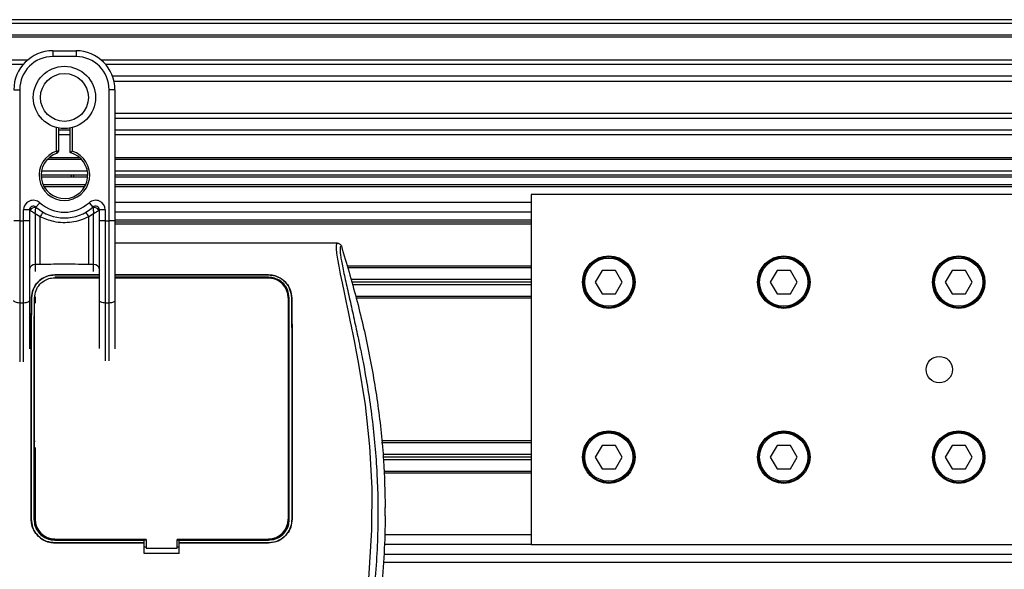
# Model space of a CAD drawing. Header units: millimetres. Extents: x 0 to 420, y 0 to 297.
# Tile 42 of 62: x 193 to 209, y 238 to 247. Entities that reach past the tile are written whole.
import ezdxf

# ---------------------------------------------------------------- set-up
doc = ezdxf.new("R2010")
doc.units = ezdxf.units.MM

msp = doc.modelspace()

# ---------------------------------------------------------------- linework, layer by layer
at = {"color": 7, "linetype": 'Continuous', "lineweight": 25}
for p, q in [((217.29258, 246.59524), (59.95476, 246.59524)), ((217.29258, 246.53231), (59.95476, 246.53231)), ((217.29258, 246.3435), (59.95476, 246.3435)), ((217.29258, 246.31141), (59.95476, 246.31141)), ((193.5031, 246.09176), (193.5031, 245.99736)), ((193.5031, 246.09176), (193.88071, 246.09176)), ((193.88071, 246.09176), (193.88071, 245.99736)), ((193.09406, 245.94071), (111.6874, 245.94071)), ((193.88071, 245.99736), (193.5031, 245.99736)), ((217.29258, 245.94071), (194.28976, 245.94071)), ((193.02161, 245.86769), (111.75985, 245.86769)), ((217.29258, 245.86769), (194.3622, 245.86769)), ((217.29258, 245.6796), (194.4714, 245.6796)), ((217.29258, 245.59457), (194.49603, 245.59457)), ((192.87375, 245.46241), (192.96815, 245.46241)), ((192.96815, 245.46241), (192.96815, 243.33922)), ((194.41566, 243.33922), (194.41566, 245.46241)), ((194.51006, 245.46241), (194.41566, 245.46241)), ((194.51006, 245.46241), (194.51006, 244.90704)), ((217.29258, 245.07851), (194.51006, 245.07851)), ((217.29258, 244.99348), (194.51006, 244.99348)), ((193.56604, 244.46707), (193.56604, 244.84867)), ((193.5975, 244.84162), (193.5975, 244.46707)), ((193.78631, 244.80539), (193.5975, 244.80539)), ((193.78631, 244.44346), (193.78631, 244.84162)), ((193.81778, 244.84867), (193.81778, 244.46707)), ((194.51006, 244.90704), (194.51006, 244.50734)), ((217.29258, 244.80539), (194.51006, 244.80539)), ((193.78631, 244.73237), (193.5975, 244.73237)), ((217.29258, 244.73237), (194.51006, 244.73237)), ((193.57572, 244.43713), (193.56604, 244.46707)), ((193.5975, 244.46707), (193.56604, 244.46707)), ((194.51006, 244.50734), (194.51006, 243.33922)), ((193.97336, 244.32958), (193.41045, 244.32958)), ((193.94096, 244.36168), (193.44286, 244.36168)), ((216.24388, 244.36168), (194.51006, 244.36168)), ((216.14412, 244.32958), (194.51006, 244.32958)), ((194.06952, 244.07784), (193.3143, 244.07784)), ((194.0682, 244.04637), (193.31561, 244.04637)), ((194.06424, 244.14077), (193.31958, 244.14077)), ((193.8052, 244.04637), (193.80651, 244.07784)), ((193.83798, 244.07784), (193.83677, 244.04637)), ((215.69051, 244.14077), (194.51006, 244.14077)), ((215.57018, 244.07784), (194.51006, 244.07784)), ((215.5139, 244.04637), (194.51006, 244.04637)), ((194.03518, 243.9205), (193.34864, 243.9205)), ((194.01893, 243.88903), (193.36489, 243.88903)), ((215.30962, 243.9205), (194.51006, 243.9205)), ((212.88712, 243.88903), (194.51006, 243.88903)), ((201.24412, 243.76316), (201.24412, 238.099)), ((215.09075, 243.76316), (201.24412, 243.76316)), ((193.03109, 243.33922), (193.03109, 243.51493)), ((193.12549, 243.51493), (193.03109, 243.51493)), ((193.12549, 243.51493), (193.12549, 243.33922)), ((193.13454, 243.50835), (193.12549, 243.50835)), ((193.23038, 243.56184), (193.29332, 243.6322)), ((194.0905, 243.6322), (194.15343, 243.56184)), ((194.25832, 243.50835), (194.24927, 243.50835)), ((194.35273, 243.51493), (194.25832, 243.51493)), ((194.25832, 243.33922), (194.25832, 243.51493)), ((194.35273, 243.51493), (194.35273, 243.33922)), ((201.24412, 243.63729), (194.51006, 243.63729)), ((193.29828, 243.40576), (193.21989, 243.45334)), ((193.21989, 243.45334), (193.21989, 242.63194)), ((193.29828, 242.63194), (193.29828, 243.40576)), ((194.16392, 243.45334), (194.08553, 243.40576)), ((194.08553, 242.63194), (194.08553, 243.40576)), ((194.16392, 242.63194), (194.16392, 243.45334)), ((201.24412, 243.47995), (194.51006, 243.47995)), ((201.24412, 243.34779), (194.51006, 243.34779)), ((192.96815, 243.33922), (192.87375, 243.33922)), ((192.96815, 243.33922), (193.03109, 243.33922)), ((192.96815, 243.33922), (192.96815, 242.00935)), ((193.03109, 242.00935), (193.03109, 243.33922)), ((193.12549, 243.33922), (193.03109, 243.33922)), ((193.12549, 243.33922), (193.12549, 242.04924)), ((194.25832, 242.04924), (194.25832, 243.33922)), ((194.35273, 243.33922), (194.25832, 243.33922)), ((194.35273, 243.33922), (194.35273, 242.00935)), ((194.35273, 243.33922), (194.41566, 243.33922)), ((194.41566, 242.00935), (194.41566, 243.33922)), ((194.51006, 243.33922), (194.41566, 243.33922)), ((194.51006, 243.33922), (194.51006, 242.04924)), ((201.24412, 243.31632), (194.51006, 243.31632)), ((201.24412, 243.28486), (194.51006, 243.28486)), ((198.11376, 242.97647), (194.51006, 242.97647)), ((193.29828, 242.63194), (193.21989, 242.63194)), ((193.21989, 242.63194), (193.21989, 242.52152)), ((194.16392, 242.63194), (194.08553, 242.63194)), ((194.16392, 242.52152), (194.16392, 242.63194)), ((201.24412, 242.6083), (198.26677, 242.6083)), ((201.24412, 242.57998), (198.27488, 242.57998)), ((193.53457, 242.46353), (194.25607, 242.46353)), ((193.53457, 242.46285), (193.53457, 242.46353)), ((194.24828, 242.46285), (193.53457, 242.46285)), ((194.25832, 242.42522), (193.53457, 242.42522)), ((193.57634, 242.42213), (193.57665, 242.42242)), ((193.80716, 242.42242), (193.57665, 242.42242)), ((193.80716, 242.42242), (193.80747, 242.42213)), ((194.16392, 242.41793), (194.16392, 242.42213)), ((194.51006, 242.46353), (196.996, 242.46353)), ((196.996, 242.46285), (194.51006, 242.46285)), ((196.996, 242.42522), (194.51006, 242.42522)), ((195.22852, 242.42269), (195.22351, 242.41768)), ((195.22852, 242.42269), (195.30205, 242.42269)), ((195.22852, 242.42269), (195.22852, 242.41767)), ((195.30708, 242.41766), (195.30205, 242.42269)), ((195.30205, 242.41766), (195.30205, 242.42269)), ((196.95392, 242.42242), (196.72341, 242.42242)), ((196.95392, 242.42242), (196.95853, 242.4181)), ((196.996, 242.46285), (196.996, 242.46353)), ((202.39382, 242.53593), (202.28481, 242.34712)), ((202.61183, 242.53593), (202.39382, 242.53593)), ((202.72084, 242.34712), (202.61183, 242.53593)), ((205.2259, 242.53593), (205.11689, 242.34712)), ((205.44391, 242.53593), (205.2259, 242.53593)), ((205.55292, 242.34712), (205.44391, 242.53593)), ((208.05798, 242.53593), (207.94897, 242.34712)), ((208.27599, 242.53593), (208.05798, 242.53593)), ((208.385, 242.34712), (208.27599, 242.53593)), ((201.24412, 242.39118), (198.32889, 242.39118)), ((201.24412, 242.34712), (198.34149, 242.34712)), ((201.24412, 242.30307), (198.35409, 242.30307)), ((202.28481, 242.34712), (202.39382, 242.15832)), ((202.61183, 242.15832), (202.72084, 242.34712)), ((205.11689, 242.34712), (205.2259, 242.15832)), ((205.44391, 242.15832), (205.55292, 242.34712)), ((207.94897, 242.34712), (208.05798, 242.15832)), ((208.27599, 242.15832), (208.385, 242.34712)), ((193.16018, 242.09568), (193.15958, 242.09569)), ((193.21989, 242.10903), (193.21469, 242.10903)), ((193.21989, 242.10903), (193.21989, 242.00922)), ((197.31287, 242.09538), (197.31287, 238.50808)), ((197.37039, 242.09568), (197.37099, 242.09569)), ((201.24412, 242.11426), (198.40811, 242.11426)), ((201.24412, 242.08594), (198.41618, 242.08594)), ((202.39382, 242.15832), (202.61183, 242.15832)), ((205.2259, 242.15832), (205.44391, 242.15832)), ((208.05798, 242.15832), (208.27599, 242.15832)), ((193.03109, 242.00935), (192.96815, 242.00935)), ((192.96815, 242.00935), (192.96815, 241.05457)), ((193.03109, 241.05457), (193.03109, 242.00935)), ((193.12549, 242.04924), (193.12549, 241.2697)), ((194.25832, 241.27172), (194.25832, 242.04924)), ((194.41566, 242.00935), (194.35273, 242.00935)), ((194.35273, 242.00935), (194.35273, 241.07375)), ((194.41566, 241.0727), (194.41566, 242.00935)), ((194.51006, 242.04924), (194.51006, 241.26536)), ((193.21989, 239.76678), (193.2144, 239.76678)), ((201.24412, 239.77622), (198.82374, 239.77622)), ((201.24412, 239.7479), (198.82665, 239.7479)), ((202.39382, 239.70385), (202.28481, 239.51504)), ((202.61183, 239.70385), (202.39382, 239.70385)), ((202.72084, 239.51504), (202.61183, 239.70385)), ((205.2259, 239.70385), (205.11689, 239.51504)), ((205.44391, 239.70385), (205.2259, 239.70385)), ((205.55292, 239.51504), (205.44391, 239.70385)), ((208.05798, 239.70385), (207.94897, 239.51504)), ((208.27599, 239.70385), (208.05798, 239.70385)), ((208.385, 239.51504), (208.27599, 239.70385)), ((193.21605, 239.67238), (193.21989, 239.67238)), ((193.2177, 239.67238), (193.2177, 238.50808)), ((201.24412, 239.5591), (198.84605, 239.5591)), ((201.24412, 239.51504), (198.85058, 239.51504)), ((201.24412, 239.47099), (198.85511, 239.47099)), ((202.28481, 239.51504), (202.39382, 239.32624)), ((202.61183, 239.32624), (202.72084, 239.51504)), ((205.11689, 239.51504), (205.2259, 239.32624)), ((205.44391, 239.32624), (205.55292, 239.51504)), ((207.94897, 239.51504), (208.05798, 239.32624)), ((208.27599, 239.32624), (208.385, 239.51504)), ((201.24412, 239.28218), (198.86269, 239.28218)), ((201.24412, 239.25386), (198.86373, 239.25386)), ((202.39382, 239.32624), (202.61183, 239.32624)), ((205.2259, 239.32624), (205.44391, 239.32624)), ((208.05798, 239.32624), (208.27599, 239.32624)), ((198.88405, 238.56214), (198.88405, 238.69786)), ((193.15464, 238.50807), (193.1541, 238.50807)), ((197.37592, 238.50807), (197.37647, 238.50807)), ((201.24412, 238.25634), (198.87856, 238.25634)), ((193.53457, 238.17226), (194.98208, 238.17226)), ((193.53457, 238.12828), (194.98208, 238.12828)), ((193.53457, 238.12828), (193.53457, 238.12773)), ((194.98208, 238.12773), (193.53457, 238.12773)), ((193.58319, 238.17522), (193.80062, 238.17522)), ((194.98208, 238.17501), (195.01354, 238.17501)), ((194.98208, 238.17226), (194.98208, 238.17501)), ((194.98208, 238.12828), (194.98208, 238.17226)), ((194.98208, 238.12773), (194.98208, 238.12828)), ((194.98208, 237.95677), (194.98208, 238.12773)), ((195.01354, 238.18115), (195.01354, 238.04269)), ((195.51703, 238.04269), (195.51703, 238.18115)), ((195.51703, 238.17501), (195.54849, 238.17501)), ((195.54849, 238.17226), (195.54849, 238.17501)), ((195.54849, 238.12828), (195.54849, 238.17226)), ((195.54849, 238.17226), (196.996, 238.17226)), ((195.54849, 238.12828), (196.996, 238.12828)), ((195.54849, 238.12773), (195.54849, 238.12828)), ((195.54849, 237.95677), (195.54849, 238.12773)), ((196.996, 238.12773), (195.54849, 238.12773)), ((196.72995, 238.17522), (196.94738, 238.17522)), ((196.996, 238.12828), (196.996, 238.12773)), ((201.24412, 238.099), (198.87015, 238.099)), ((201.24412, 238.099), (215.09075, 238.099)), ((194.98208, 238.0648), (195.01354, 238.0648)), ((195.54849, 237.95677), (194.98208, 237.95677)), ((195.01354, 238.04269), (195.51703, 238.04269)), ((195.51703, 238.0648), (195.54849, 238.0648)), ((198.86457, 237.94166), (213.74361, 237.94166)), ((198.85469, 237.81579), (215.5139, 237.81579))]:
    msp.add_line(p, q, dxfattribs=at)
at = {"color": 7, "linetype": 'Continuous', "lineweight": 25, "flags": 128}
for points in [[(198.6183, 237.54592), (198.66877, 238.33669), (198.67102, 239.01022), (198.63549, 239.68538), (198.56253, 240.36243), (198.45155, 241.05262), (198.42047, 241.21665), (198.3904, 241.36977), (198.35778, 241.53307), (198.34935, 241.57513), (198.33786, 241.63216), (198.32757, 241.68295), (198.32483, 241.69652), (198.32406, 241.70033), (198.32383, 241.70149), (198.32374, 241.70192), (198.32371, 241.70206), (198.3237, 241.70211), (198.3237, 241.70213), (198.3237, 241.70214), (198.3237, 241.70214), (198.3237, 241.70215), (198.3237, 241.70215), (198.3237, 241.70215), (198.29015, 241.86418), (198.25797, 242.01678), (198.22302, 242.18165), (198.19031, 242.33703), (198.16186, 242.47531), (198.13668, 242.60391), (198.11596, 242.71998), (198.1017, 242.81559), (198.09447, 242.88889), (198.09437, 242.93862), (198.10083, 242.96711), (198.11376, 242.97647)], [(193.53457, 242.41809), (193.89089, 242.418), (194.25832, 242.41791)], [(192.96815, 242.00935), (192.94974, 242.01011), (192.93203, 242.01238), (192.91571, 242.01607), (192.9014, 242.02103), (192.88966, 242.02708), (192.88094, 242.03398), (192.87556, 242.04146), (192.87375, 242.04924)], [(193.12549, 242.04924), (193.12368, 242.04146), (193.1183, 242.03398), (193.10958, 242.02708), (193.09784, 242.02103), (193.08353, 242.01607), (193.06721, 242.01238), (193.0495, 242.01011), (193.03109, 242.00935)], [(194.35273, 242.00935), (194.33431, 242.01011), (194.3166, 242.01238), (194.30028, 242.01607), (194.28597, 242.02103), (194.27423, 242.02708), (194.26551, 242.03398), (194.26014, 242.04146), (194.25832, 242.04924)], [(194.51006, 242.04924), (194.50825, 242.04146), (194.50288, 242.03398), (194.49415, 242.02708), (194.48241, 242.02103), (194.46811, 242.01607), (194.45179, 242.01238), (194.43408, 242.01011), (194.41566, 242.00935)], [(195.01354, 238.18115), (194.38416, 238.18115), (193.53457, 238.18115)], [(196.996, 238.18115), (196.64355, 238.18115), (195.51703, 238.18115)]]:
    msp.add_lwpolyline(points, dxfattribs=at)
at = {"color": 7, "linetype": 'Continuous', "lineweight": 25}
for centre, radius in [((193.69191, 245.33654), 0.50385), ((193.69191, 245.33654), 0.38755), ((202.50282, 242.34712), 0.42481), ((202.50282, 242.34712), 0.40908), ((202.50282, 242.34712), 0.3902), ((205.3349, 242.34712), 0.42481), ((205.3349, 242.34712), 0.40908), ((205.3349, 242.34712), 0.3902), ((208.16699, 242.34712), 0.42481), ((208.16699, 242.34712), 0.40908), ((208.16699, 242.34712), 0.3902), ((207.85231, 240.93108), 0.21398), ((202.50282, 239.51504), 0.42481), ((202.50282, 239.51504), 0.40908), ((202.50282, 239.51504), 0.3902), ((205.3349, 239.51504), 0.42481), ((205.3349, 239.51504), 0.40908), ((205.3349, 239.51504), 0.3902), ((208.16699, 239.51504), 0.42481), ((208.16699, 239.51504), 0.40908), ((208.16699, 239.51504), 0.3902)]:
    msp.add_circle(centre, radius, dxfattribs=at)
for centre, radius, start, end in [((193.5031, 245.46241), 0.62935, 90, 180), ((193.88071, 245.46241), 0.62935, 0, 90), ((193.5031, 245.46241), 0.53495, 90, 180), ((193.88071, 245.46241), 0.53495, 0, 90), ((193.69191, 244.07784), 0.40908, 107.920213, 72.079787), ((193.56604, 244.46707), 0.03147, 287.920213, 0), ((193.69191, 244.07784), 0.37761, 107.920213, 75.522488), ((193.18843, 243.51493), 0.15734, 48.189685, 180), ((194.19539, 243.51493), 0.15734, 0, 131.810315), ((193.18843, 243.51493), 0.06294, 48.189685, 180), ((193.18843, 243.51493), 0.06294, 48.190689, 179.99948), ((193.20799, 243.47237), 0.08179, 75.207531, 153.906305), ((193.69191, 244.07784), 0.69229, 228.189685, 311.810315), ((193.69191, 244.07784), 0.59788, 228.189685, 311.810315), ((194.19539, 243.51493), 0.06294, 0, 131.810315), ((194.19539, 243.51493), 0.06294, 0.00052, 131.809311), ((194.17582, 243.47237), 0.08179, 26.093695, 104.792469), ((193.68897, 243.20355), 0.43991, 141.327049, 152.635406), ((193.69485, 243.20355), 0.43991, 27.364594, 38.672951), ((193.21213, 242.54513), 0.08716, 84.888926, 173.756454), ((194.17168, 242.54513), 0.08716, 6.243546, 95.111074), ((196.996, 242.09538), 0.31687, 0, 90), ((193.53457, 238.50808), 0.31687, 180, 270), ((196.996, 238.50808), 0.31687, 270, 0)]:
    msp.add_arc(centre, radius, start, end, dxfattribs=at)
for points, knots in [([(193.78631, 244.44346), (193.78657, 244.44366), (193.78708, 244.44405), (193.79094, 244.44703), (193.79682, 244.45152), (193.80528, 244.45789), (193.81267, 244.46335), (193.81706, 244.46655), (193.8177, 244.46701), (193.81778, 244.46707)], [0, 0, 0, 0, 0.16194992, 0.32336195, 0.4972773, 0.7062892, 0.9573608, 0.99480442, 1, 1, 1, 1]), ([(193.13454, 243.50835), (193.13261, 243.50975), (193.12844, 243.51277), (193.12585, 243.51468), (193.12558, 243.51487), (193.12549, 243.51493)], [0, 0, 0, 0, 0.37275472, 0.80355374, 1, 1, 1, 1]), ([(193.21989, 243.45334), (193.21975, 243.45343), (193.21952, 243.45357), (193.21916, 243.45379), (193.21875, 243.45404), (193.21814, 243.45442), (193.21721, 243.45499), (193.21579, 243.45587), (193.2136, 243.45722), (193.21023, 243.4593), (193.20498, 243.46254), (193.19653, 243.46779), (193.18094, 243.47754), (193.16571, 243.4873), (193.14785, 243.4991), (193.14023, 243.50439), (193.13454, 243.50835)], [0, 0, 0, 0, 0.00419055, 0.00685655, 0.01050099, 0.01608276, 0.02463309, 0.03773692, 0.0578443, 0.08879626, 0.13682222, 0.21288297, 0.34057388, 0.61171574, 0.70987367, 1, 1, 1, 1]), ([(193.21989, 243.45334), (193.2199, 243.45351), (193.21992, 243.45386), (193.21995, 243.4544), (193.21999, 243.45507), (193.22004, 243.45602), (193.22013, 243.45751), (193.22026, 243.45983), (193.22048, 243.46347), (193.22085, 243.46924), (193.2215, 243.47873), (193.2229, 243.49707), (193.22462, 243.51515), (193.22691, 243.53615), (193.22804, 243.54491), (193.22887, 243.55145)], [0, 0, 0, 0, 0.004265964, 0.008890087, 0.013806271, 0.021446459, 0.033330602, 0.05185022, 0.080825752, 0.126576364, 0.20045088, 0.32751798, 0.612685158, 0.71115998, 1, 1, 1, 1]), ([(193.23038, 243.56184), (193.23036, 243.56176), (193.23029, 243.5615), (193.22984, 243.55854), (193.22918, 243.55369), (193.22887, 243.55145)], [0, 0, 0, 0, 0.19789451, 0.62975779, 1, 1, 1, 1]), ([(194.15343, 243.56184), (194.15348, 243.56161), (194.15359, 243.5611), (194.15415, 243.55728), (194.15471, 243.55317), (194.15494, 243.55145)], [0, 0, 0, 0, 0.3358482, 0.72238304, 1, 1, 1, 1]), ([(194.15494, 243.55145), (194.15578, 243.54491), (194.1569, 243.53615), (194.1592, 243.51515), (194.16091, 243.49707), (194.16232, 243.47873), (194.16297, 243.46924), (194.16333, 243.46347), (194.16355, 243.45983), (194.16369, 243.45751), (194.16377, 243.45602), (194.16382, 243.45507), (194.16386, 243.4544), (194.16389, 243.45386), (194.16391, 243.45351), (194.16392, 243.45334)], [0, 0, 0, 0, 0.28884002, 0.387314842, 0.67248202, 0.79954912, 0.873423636, 0.919174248, 0.94814978, 0.966669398, 0.978553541, 0.986193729, 0.991109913, 0.995734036, 1, 1, 1, 1]), ([(194.24927, 243.50835), (194.24358, 243.50439), (194.23596, 243.4991), (194.2181, 243.4873), (194.20287, 243.47754), (194.18728, 243.46779), (194.17883, 243.46254), (194.17358, 243.4593), (194.17021, 243.45722), (194.16802, 243.45587), (194.1666, 243.45499), (194.16567, 243.45442), (194.16506, 243.45404), (194.16466, 243.45379), (194.1643, 243.45357), (194.16406, 243.45343), (194.16392, 243.45334)], [0, 0, 0, 0, 0.29012633, 0.38828426, 0.65942612, 0.78711703, 0.86317778, 0.91120374, 0.9421557, 0.96226308, 0.97536691, 0.98391724, 0.98949901, 0.99314345, 0.99580945, 1, 1, 1, 1]), ([(194.25832, 243.51493), (194.2581, 243.51477), (194.25761, 243.51442), (194.25429, 243.51198), (194.25076, 243.50942), (194.24927, 243.50835)], [0, 0, 0, 0, 0.333684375, 0.720151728, 1, 1, 1, 1]), ([(194.08553, 243.40576), (194.04203, 243.38591), (193.9538, 243.34566), (193.8116, 243.31372), (193.66534, 243.30561), (193.48926, 243.32481), (193.37096, 243.37495), (193.29828, 243.40576)], [0, 0, 0, 0, 0.17534777, 0.35557936, 0.53101844, 0.71188108, 1, 1, 1, 1]), ([(198.17413, 242.93214), (198.16945, 242.93076), (198.16014, 242.928), (198.1535, 242.90069), (198.15343, 242.85348), (198.1609, 242.78369), (198.17565, 242.6925), (198.1968, 242.58262), (198.22316, 242.45715), (198.26319, 242.27473), (198.31966, 242.02458), (198.3889, 241.71024), (198.45934, 241.38235), (198.56482, 240.86404), (198.67949, 240.15235), (198.76053, 239.2454), (198.77474, 238.2997), (198.71118, 237.31589), (198.56345, 236.30072), (198.38755, 235.49948), (198.23108, 234.90832), (198.12367, 234.51943), (198.01907, 234.13006), (197.92642, 233.73844), (197.84947, 233.34195), (197.83637, 233.07314), (197.82981, 232.93832)], [0, 0, 0, 0, 0.01540227, 0.03061858, 0.04589778, 0.0611515, 0.07635239, 0.09167591, 0.1069667, 0.12239636, 0.15311965, 0.18413953, 0.21464534, 0.24575549, 0.32956556, 0.41290917, 0.49608211, 0.58959241, 0.68386766, 0.7780859, 0.81510034, 0.85211963, 0.88910287, 0.92601797, 0.9628961, 1, 1, 1, 1]), ([(198.11376, 242.97647), (198.12044, 242.97586), (198.13379, 242.97464), (198.15174, 242.96501), (198.16638, 242.95079), (198.17154, 242.93837), (198.17413, 242.93214)], [0, 0, 0, 0, 0.24967543, 0.49939281, 0.74914799, 1, 1, 1, 1]), ([(198.17413, 242.93214), (198.25769, 242.65105), (198.42501, 242.08817), (198.6241, 241.22636), (198.77418, 240.35011), (198.86486, 239.50474), (198.878, 238.95229), (198.88405, 238.69786)], [0, 0, 0, 0, 0.2041389, 0.40877747, 0.6153735, 0.8228525, 1, 1, 1, 1]), ([(194.08553, 242.63194), (193.93849, 242.63479), (193.67605, 242.63986), (193.41366, 242.63436), (193.29828, 242.63194)], [0, 0, 0, 0, 0.56028269, 1, 1, 1, 1]), ([(193.15958, 242.09569), (193.16531, 242.14157), (193.17675, 242.23328), (193.25405, 242.35016), (193.35838, 242.42772), (193.45998, 242.46012), (193.51554, 242.46266), (193.53457, 242.46353)], [0, 0, 0, 0, 0.24267004, 0.4850883, 0.73180572, 0.90817203, 1, 1, 1, 1]), ([(193.53457, 242.46285), (193.49826, 242.45973), (193.42579, 242.4535), (193.32709, 242.4062), (193.2416, 242.3318), (193.17582, 242.22634), (193.16543, 242.1395), (193.16018, 242.09568)], [0, 0, 0, 0, 0.17434441, 0.34796365, 0.54006901, 0.76796632, 1, 1, 1, 1]), ([(193.21032, 242.09537), (193.21491, 242.135), (193.22413, 242.21452), (193.29009, 242.31701), (193.38034, 242.38579), (193.46877, 242.41495), (193.5176, 242.41728), (193.53457, 242.41809)], [0, 0, 0, 0, 0.24096485, 0.48337497, 0.7285961, 0.90568571, 1, 1, 1, 1]), ([(193.57665, 242.42242), (193.57982, 242.42219), (193.5855, 242.42178), (193.59024, 242.41921), (193.59235, 242.41808)], [0, 0, 0, 0, 0.55631517, 1, 1, 1, 1]), ([(193.79129, 242.41803), (193.79159, 242.41825), (193.79458, 242.42058), (193.80039, 242.42206), (193.80561, 242.42234), (193.80716, 242.42242)], [0, 0, 0, 0, 0.07159855, 0.7251144, 1, 1, 1, 1]), ([(194.51006, 242.41785), (194.77876, 242.41776), (195.60741, 242.41749), (196.43605, 242.41786), (196.996, 242.41811)], [0, 0, 0, 0, 0.32426124, 1, 1, 1, 1]), ([(196.71873, 242.41803), (196.71994, 242.41919), (196.72148, 242.42065), (196.72307, 242.42211), (196.72341, 242.42242)], [0, 0, 0, 0, 0.7900144, 1, 1, 1, 1]), ([(196.72341, 242.42242), (196.72657, 242.42219), (196.73229, 242.42177), (196.73706, 242.41919), (196.73919, 242.41804)], [0, 0, 0, 0, 0.55326522, 1, 1, 1, 1]), ([(196.93814, 242.41809), (196.9384, 242.4183), (196.94137, 242.42059), (196.94715, 242.42206), (196.95237, 242.42234), (196.95392, 242.42242)], [0, 0, 0, 0, 0.06498635, 0.72315663, 1, 1, 1, 1]), ([(196.996, 242.46353), (197.03261, 242.46037), (197.10569, 242.45406), (197.20518, 242.40598), (197.29078, 242.33064), (197.35575, 242.225), (197.3659, 242.13886), (197.37099, 242.09569)], [0, 0, 0, 0, 0.17602394, 0.35136334, 0.54466667, 0.77179405, 1, 1, 1, 1]), ([(197.37039, 242.09568), (197.36463, 242.14164), (197.35311, 242.23349), (197.27548, 242.35038), (197.17111, 242.42751), (197.06975, 242.45951), (197.01481, 242.462), (196.996, 242.46285)], [0, 0, 0, 0, 0.24352506, 0.48678704, 0.7352137, 0.90932665, 1, 1, 1, 1]), ([(197.32909, 242.09538), (197.32427, 242.13642), (197.31463, 242.21845), (197.24609, 242.3234), (197.15297, 242.39312), (197.06248, 242.42216), (197.01294, 242.42444), (196.996, 242.42522)], [0, 0, 0, 0, 0.24343294, 0.48667429, 0.73216251, 0.90844651, 1, 1, 1, 1]), ([(196.996, 242.41811), (197.0273, 242.41539), (197.08913, 242.41001), (197.1742, 242.36937), (197.24803, 242.30534), (197.30662, 242.21244), (197.31558, 242.13552), (197.32025, 242.09538)], [0, 0, 0, 0, 0.17334583, 0.34244333, 0.53261108, 0.75610773, 1, 1, 1, 1]), ([(193.1541, 238.50807), (193.15394, 238.98967), (193.15367, 239.828), (193.15303, 240.74209), (193.15317, 241.25021), (193.15361, 241.47923), (193.155, 241.70727), (193.15705, 241.9138), (193.15882, 242.04086), (193.15958, 242.09569)], [0, 0, 0, 0, 0.399990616, 0.696273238, 0.759169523, 0.822014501, 0.886487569, 0.951018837, 1, 1, 1, 1]), ([(193.16018, 242.09568), (193.15863, 241.97885), (193.15548, 241.74162), (193.15371, 241.37016), (193.15364, 241.00412), (193.15378, 240.52885), (193.15421, 239.69681), (193.15447, 238.98356), (193.15464, 238.50807)], [0, 0, 0, 0, 0.10361451, 0.21039489, 0.30892895, 0.40762719, 0.6050952, 1, 1, 1, 1]), ([(193.20148, 242.09538), (193.2007, 241.97851), (193.19912, 241.74121), (193.19822, 241.3697), (193.19819, 241.00368), (193.19827, 240.5285), (193.19847, 239.6966), (193.1986, 238.98348), (193.19869, 238.50808)], [0, 0, 0, 0, 0.10364528, 0.21045677, 0.30898402, 0.40767457, 0.60512675, 1, 1, 1, 1]), ([(193.20758, 238.50808), (193.20756, 238.62686), (193.20744, 239.22077), (193.2073, 240.0522), (193.20706, 240.84165), (193.20711, 241.23278), (193.20731, 241.46461), (193.20798, 241.69633), (193.20902, 241.90744), (193.20993, 242.03826), (193.21032, 242.09537)], [0, 0, 0, 0, 0.09866204, 0.49331033, 0.69063515, 0.75436635, 0.81820795, 0.88317232, 0.94900713, 1, 1, 1, 1]), ([(197.32025, 242.09538), (197.32098, 241.98484), (197.3223, 241.78495), (197.32323, 241.47912), (197.32357, 241.09303), (197.32337, 240.45219), (197.3232, 239.55741), (197.32306, 238.85786), (197.32299, 238.50808)], [0, 0, 0, 0, 0.097985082, 0.177198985, 0.256576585, 0.418866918, 0.709433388, 1, 1, 1, 1]), ([(197.33188, 238.50808), (197.33197, 238.98451), (197.33212, 239.75117), (197.33233, 240.6628), (197.33241, 241.17162), (197.33213, 241.46286), (197.33135, 241.75276), (197.32999, 241.95841), (197.32909, 242.09538)], [0, 0, 0, 0, 0.39569177, 0.63673231, 0.75729188, 0.81812006, 0.8788623, 1, 1, 1, 1]), ([(197.37592, 238.50807), (197.37609, 238.98462), (197.37638, 239.82058), (197.37698, 240.80508), (197.37686, 241.39292), (197.37512, 241.69309), (197.37307, 241.90394), (197.37123, 242.03552), (197.37039, 242.09568)], [0, 0, 0, 0, 0.39561742, 0.69400195, 0.81849559, 0.88231427, 0.94619029, 1, 1, 1, 1]), ([(197.37099, 242.09569), (197.37252, 241.97914), (197.37564, 241.74262), (197.3774, 241.37227), (197.37748, 241.00666), (197.37734, 240.53092), (197.3769, 239.69802), (197.37665, 238.98404), (197.37647, 238.50807)], [0, 0, 0, 0, 0.10320136, 0.20943698, 0.30808867, 0.40690628, 0.60461462, 1, 1, 1, 1]), ([(193.53457, 238.12773), (193.4918, 238.13194), (193.40626, 238.14035), (193.29223, 238.20594), (193.20617, 238.3025), (193.1606, 238.40945), (193.15594, 238.48009), (193.1541, 238.50807)], [0, 0, 0, 0, 0.21471698, 0.42943093, 0.64424617, 0.85905702, 1, 1, 1, 1]), ([(193.15464, 238.50807), (193.15886, 238.46536), (193.16729, 238.37993), (193.23285, 238.26612), (193.32926, 238.18022), (193.43606, 238.13475), (193.5066, 238.13012), (193.53457, 238.12828)], [0, 0, 0, 0, 0.21475926, 0.42951945, 0.64419924, 0.85896194, 1, 1, 1, 1]), ([(193.19869, 238.50808), (193.20241, 238.47032), (193.20985, 238.39479), (193.26778, 238.29414), (193.35303, 238.2182), (193.44746, 238.17798), (193.50983, 238.17388), (193.53457, 238.17226)], [0, 0, 0, 0, 0.21473469, 0.42946959, 0.64419829, 0.8589152, 1, 1, 1, 1]), ([(193.20758, 238.50808), (193.21011, 238.4775), (193.21569, 238.41015), (193.2635, 238.31476), (193.34225, 238.23634), (193.4374, 238.1891), (193.50431, 238.18362), (193.53457, 238.18115)], [0, 0, 0, 0, 0.17894419, 0.39401351, 0.60853915, 0.8229777, 1, 1, 1, 1]), ([(197.32299, 238.50808), (197.32046, 238.4775), (197.31488, 238.41015), (197.26706, 238.31476), (197.18832, 238.23634), (197.09317, 238.1891), (197.02626, 238.18362), (196.996, 238.18115)], [0, 0, 0, 0, 0.17894415, 0.39401352, 0.60853913, 0.82297769, 1, 1, 1, 1]), ([(196.996, 238.17226), (197.03376, 238.17597), (197.10928, 238.1834), (197.20993, 238.2413), (197.28589, 238.32652), (197.32614, 238.42095), (197.33025, 238.48333), (197.33188, 238.50808)], [0, 0, 0, 0, 0.214703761, 0.429407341, 0.644116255, 0.858836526, 1, 1, 1, 1]), ([(196.996, 238.12828), (197.03871, 238.13248), (197.12413, 238.14088), (197.23795, 238.20638), (197.3239, 238.30276), (197.36942, 238.40954), (197.37408, 238.48011), (197.37592, 238.50807)], [0, 0, 0, 0, 0.21472397, 0.42944923, 0.64408755, 0.85894338, 1, 1, 1, 1]), ([(197.37647, 238.50807), (197.37225, 238.4653), (197.36381, 238.37975), (197.29817, 238.26574), (197.20156, 238.17972), (197.09459, 238.1342), (197.02397, 238.12957), (196.996, 238.12773)], [0, 0, 0, 0, 0.21474819, 0.42949365, 0.64433813, 0.85913498, 1, 1, 1, 1]), ([(198.88405, 238.56214), (198.88044, 238.36105), (198.87321, 237.95839), (198.83684, 237.55731), (198.81864, 237.35654)], [0, 0, 0, 0, 0.49941172, 1, 1, 1, 1]), ([(193.58319, 238.17522), (193.58147, 238.17673), (193.5792, 238.1787), (193.57706, 238.18068), (193.57655, 238.18115)], [0, 0, 0, 0, 0.76008968, 1, 1, 1, 1]), ([(193.60094, 238.18115), (193.59885, 238.17971), (193.59356, 238.17607), (193.5871, 238.17554), (193.58319, 238.17522)], [0, 0, 0, 0, 0.39458364, 1, 1, 1, 1]), ([(193.80062, 238.17522), (193.79704, 238.17551), (193.79056, 238.17602), (193.78514, 238.17956), (193.78271, 238.18115)], [0, 0, 0, 0, 0.55236831, 1, 1, 1, 1]), ([(193.80726, 238.18115), (193.80653, 238.18048), (193.80439, 238.17851), (193.80213, 238.17653), (193.80062, 238.17522)], [0, 0, 0, 0, 0.33714781, 1, 1, 1, 1]), ([(196.72995, 238.17522), (196.72823, 238.17673), (196.72596, 238.1787), (196.72382, 238.18068), (196.72331, 238.18115)], [0, 0, 0, 0, 0.76009148, 1, 1, 1, 1]), ([(196.74769, 238.18115), (196.74561, 238.17971), (196.74032, 238.17607), (196.73386, 238.17554), (196.72995, 238.17522)], [0, 0, 0, 0, 0.39458268, 1, 1, 1, 1]), ([(196.94738, 238.17522), (196.9438, 238.17551), (196.93731, 238.17602), (196.93189, 238.17956), (196.92947, 238.18115)], [0, 0, 0, 0, 0.55236985, 1, 1, 1, 1]), ([(196.95401, 238.18115), (196.95329, 238.18048), (196.95115, 238.17851), (196.94888, 238.17653), (196.94738, 238.17522)], [0, 0, 0, 0, 0.33714478, 1, 1, 1, 1])]:
    msp.add_open_spline(points, degree=3, knots=knots, dxfattribs=at)

doc.saveas('drawing.dxf')
